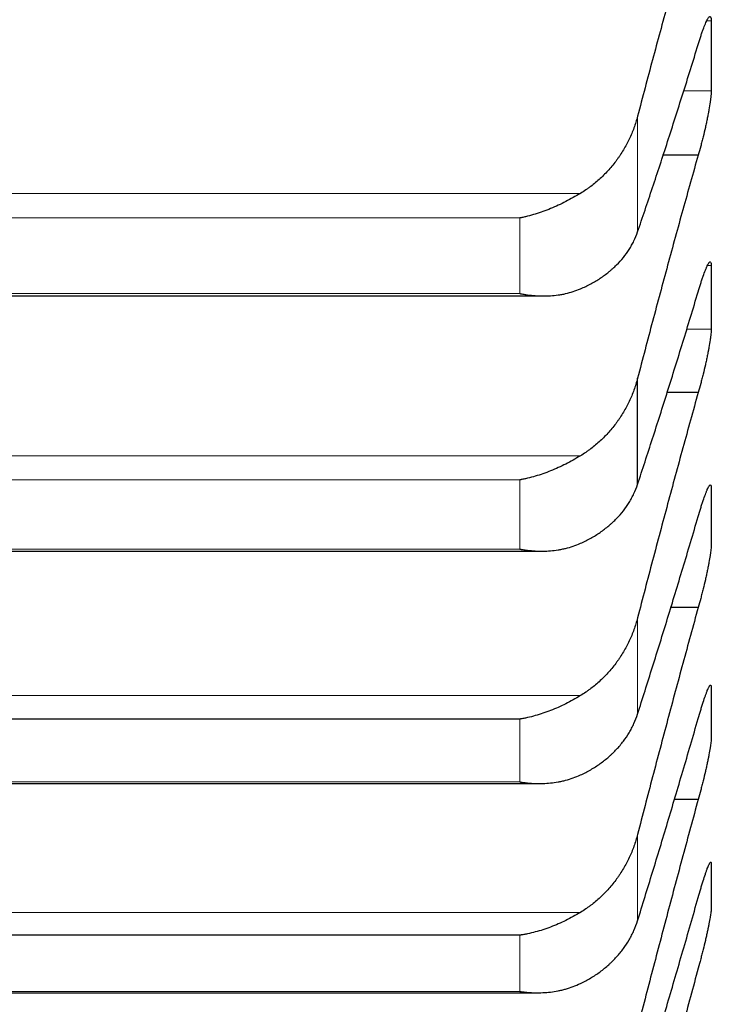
# Model space of a CAD drawing. Header units: inches. Extents: x 0 to 20790, y -12 to 14700.
# Tile 125 of 256: x 6286 to 6315, y 9371 to 9412. Entities that reach past the tile are written whole.
import ezdxf

# ---------------------------------------------------------------- set-up
doc = ezdxf.new("R2010")
doc.units = ezdxf.units.IN
doc.layers.add('1', color=7, linetype='Continuous', true_color=0xffffff)
doc.layers.add('254', color=7, linetype='Continuous', true_color=0xffffff)
doc.styles.add('latin_extended', font='simplex.shx')
doc.dimstyles.get("Standard").update_dxf_attribs({"dimtxt": 0.18, "dimasz": 0.18, "dimexe": 0.18, "dimexo": 0.0625, "dimgap": 0.09, "dimtad": 0, "dimtih": 1, "dimtoh": 1, "dimdec": 4, "dimzin": 0, "dimdsep": 46, "dimtxsty": 'Standard', "dimcen": 0.09, "dimadec": 0, "dimazin": 0, "dimtfac": 1, "dimtdec": 4, "dimtofl": 0, "dimtmove": 0, "dimatfit": 3, "dimfxl": 1, "dimtolj": 1, "dimtzin": 0, "dimarcsym": 0})

# ---------------------------------------------------------------- blocks, each defined once
blk = doc.blocks.new('_U2')
at = {"layer": '254', "color": 3, "linetype": 'Continuous', "lineweight": 13, "transparency": 16777216}
for p, q in [((7346.058, 11562.404), (7346.058, 8391.817)), ((658.558, 9851.463), (658.558, 8391.817)), ((781.058, 8426.817), (7223.558, 8426.817))]:
    blk.add_line(p, q, dxfattribs=at)
at = {"layer": '254', "color": 3, "transparency": 16777216}
for points in [[(781.058, 8447.233), (781.058, 8406.4), (658.558, 8426.817)], [(7223.558, 8406.4), (7223.558, 8447.233), (7346.058, 8426.817)]]:
    blk.add_solid(points, dxfattribs=at)
at = {"layer": 'Defpoints', "color": 0, "transparency": 16777216}
for p in [(7346.058, 11597.404), (658.558, 9886.463), (7346.058, 8426.817)]:
    blk.add_point(p, dxfattribs=at)
at = {"layer": '254', "color": 2, "lineweight": 13, "transparency": 16777216, "insert": (3786.475, 8610.567), "char_height": 122.5, "attachment_point": 1, "style": 'latin_extended'}
blk.add_mtext('\\A1;6687', dxfattribs=at)

msp = doc.modelspace()

# ---------------------------------------------------------------- linework, layer by layer
at = {"layer": '1', "color": 110, "linetype": 'Continuous', "lineweight": 13}
for p, q in [((6314.556, 9411.485), (6314.367, 9411.485)), ((6314.556, 9408.619), (6313.406, 9408.619)), ((6311.532, 9402.826), (6311.532, 9407.574)), ((6309.19, 9404.411), (6267.927, 9404.411)), ((6306.702, 9403.401), (6270.414, 9403.401)), ((6306.702, 9400.301), (6306.702, 9403.401)), ((6314.556, 9401.449), (6314.405, 9401.449)), ((6306.702, 9400.301), (6270.414, 9400.301)), ((6314.556, 9398.834), (6313.535, 9398.834)), ((6309.19, 9393.644), (6267.927, 9393.644)), ((6306.702, 9392.657), (6270.414, 9392.657)), ((6306.702, 9389.816), (6306.702, 9392.657)), ((6306.702, 9389.816), (6270.414, 9389.816)), ((6311.532, 9383.049), (6311.532, 9386.997)), ((6309.19, 9383.807), (6267.927, 9383.807)), ((6306.702, 9380.267), (6306.702, 9382.844)), ((6306.702, 9380.267), (6270.414, 9380.267)), ((6311.532, 9374.574), (6311.532, 9378.111)), ((6309.19, 9374.916), (6267.927, 9374.916)), ((6306.702, 9371.669), (6306.702, 9373.979)), ((6306.702, 9371.669), (6270.414, 9371.669))]:
    msp.add_line(p, q, dxfattribs=at)
at = {"layer": '1', "color": 2, "linetype": 'Continuous', "lineweight": 25}
for p, q in [((6314.021, 9405.983), (6312.553, 9405.983)), ((6269.439, 9400.203), (6307.652, 9400.203)), ((6311.532, 9392.471), (6311.532, 9396.823)), ((6314.021, 9396.24), (6312.718, 9396.24)), ((6269.527, 9389.735), (6307.564, 9389.735)), ((6314.021, 9387.423), (6312.875, 9387.423)), ((6306.702, 9382.844), (6270.414, 9382.844)), ((6269.615, 9380.201), (6307.476, 9380.201)), ((6314.021, 9379.547), (6313.025, 9379.547)), ((6306.702, 9373.979), (6270.414, 9373.979)), ((6269.704, 9371.617), (6307.389, 9371.617))]:
    msp.add_line(p, q, dxfattribs=at)
for points in [[(6314.021, 9416.636), (6313.81, 9415.904), (6313.39, 9414.428), (6312.765, 9412.18), (6312.146, 9409.897), (6311.736, 9408.352), (6311.532, 9407.574)], [(6314.556, 9411.485), (6314.557, 9411.007), (6314.558, 9410.53), (6314.558, 9410.052)], [(6311.532, 9402.826), (6311.736, 9403.421), (6312.146, 9404.635), (6312.765, 9406.524), (6313.39, 9408.481), (6313.81, 9409.831), (6314.021, 9410.517)], [(6314.558, 9410.052), (6314.558, 9409.574), (6314.557, 9409.096), (6314.556, 9408.619)], [(6314.021, 9405.983), (6313.81, 9405.239), (6313.39, 9403.743), (6312.765, 9401.468), (6312.146, 9399.163), (6311.736, 9397.606), (6311.532, 9396.823)], [(6314.556, 9401.449), (6314.557, 9401.013), (6314.558, 9400.577), (6314.558, 9400.141)], [(6311.532, 9392.471), (6311.736, 9393.087), (6312.146, 9394.34), (6312.765, 9396.284), (6313.39, 9398.293), (6313.81, 9399.674), (6314.021, 9400.376)], [(6314.558, 9400.141), (6314.558, 9399.706), (6314.557, 9399.27), (6314.556, 9398.834)], [(6314.021, 9396.24), (6313.81, 9395.487), (6313.39, 9393.972), (6312.765, 9391.673), (6312.146, 9389.35), (6311.736, 9387.784), (6311.532, 9386.997)], [(6314.556, 9392.33), (6314.557, 9391.937), (6314.558, 9391.544), (6314.558, 9391.151)], [(6311.532, 9383.049), (6311.736, 9383.684), (6312.146, 9384.975), (6312.765, 9386.971), (6313.39, 9389.027), (6313.81, 9390.438), (6314.021, 9391.153)], [(6314.558, 9391.151), (6314.558, 9390.758), (6314.557, 9390.364), (6314.556, 9389.971)], [(6314.021, 9387.423), (6313.81, 9386.661), (6313.39, 9385.13), (6312.765, 9382.812), (6312.146, 9380.474), (6311.736, 9378.901), (6311.532, 9378.111)], [(6314.556, 9384.143), (6314.557, 9383.793), (6314.558, 9383.443), (6314.558, 9383.094)], [(6314.558, 9383.094), (6314.558, 9382.744), (6314.557, 9382.395), (6314.556, 9382.045)], [(6311.532, 9374.574), (6311.736, 9375.228), (6312.146, 9376.553), (6312.765, 9378.598), (6313.39, 9380.699), (6313.81, 9382.137), (6314.021, 9382.865)], [(6314.021, 9379.547), (6313.81, 9378.777), (6313.39, 9377.232), (6312.765, 9374.899), (6312.146, 9372.549), (6311.736, 9370.972), (6311.532, 9370.181)], [(6314.556, 9376.901), (6314.557, 9376.596), (6314.558, 9376.29), (6314.558, 9375.984)], [(6314.558, 9375.984), (6314.558, 9375.678), (6314.557, 9375.373), (6314.556, 9375.067)], [(6311.532, 9367.06), (6311.736, 9367.73), (6312.146, 9369.089), (6312.765, 9371.18), (6313.39, 9373.322), (6313.81, 9374.784), (6314.021, 9375.524)], [(6314.021, 9372.623), (6313.81, 9371.846), (6313.39, 9370.29), (6312.765, 9367.945), (6312.146, 9365.588), (6311.736, 9364.01), (6311.532, 9363.219)]]:
    msp.add_open_spline(points, degree=3, dxfattribs=at)
for points, knots in [([(6314.021, 9410.517), (6314.055, 9410.634), (6314.089, 9410.744), (6314.14, 9410.898), (6314.156, 9410.948), (6314.181, 9411.02), (6314.189, 9411.044), (6314.206, 9411.09), (6314.214, 9411.113), (6314.254, 9411.222), (6314.284, 9411.3), (6314.328, 9411.402), (6314.342, 9411.433), (6314.362, 9411.476), (6314.369, 9411.49), (6314.382, 9411.516), (6314.388, 9411.528), (6314.419, 9411.585), (6314.442, 9411.619), (6314.467, 9411.646), (6314.471, 9411.65), (6314.481, 9411.658), (6314.485, 9411.661), (6314.498, 9411.668), (6314.506, 9411.669), (6314.527, 9411.662), (6314.537, 9411.645), (6314.546, 9411.607), (6314.548, 9411.599), (6314.551, 9411.58), (6314.552, 9411.57), (6314.555, 9411.538), (6314.556, 9411.513), (6314.556, 9411.485)], [0, 0, 0, 0, 0.125, 0.125, 0.1875, 0.1875, 0.21875, 0.21875, 0.25, 0.25, 0.375, 0.375, 0.4375, 0.4375, 0.46875, 0.46875, 0.5, 0.5, 0.625, 0.625, 0.65625, 0.65625, 0.6875, 0.6875, 0.75, 0.75, 0.875, 0.875, 0.90625, 0.90625, 0.9375, 0.9375, 1, 1, 1, 1]), ([(6314.556, 9408.619), (6314.556, 9408.591), (6314.554, 9408.529), (6314.545, 9408.421), (6314.537, 9408.338), (6314.529, 9408.272), (6314.526, 9408.25), (6314.52, 9408.203), (6314.516, 9408.179), (6314.499, 9408.058), (6314.482, 9407.954), (6314.457, 9407.814), (6314.452, 9407.785), (6314.444, 9407.742), (6314.441, 9407.727), (6314.436, 9407.698), (6314.422, 9407.625), (6314.395, 9407.49), (6314.369, 9407.366), (6314.342, 9407.241), (6314.328, 9407.178), (6314.284, 9406.985), (6314.254, 9406.856), (6314.206, 9406.665), (6314.19, 9406.601), (6314.165, 9406.505), (6314.157, 9406.473), (6314.14, 9406.41), (6314.132, 9406.378), (6314.089, 9406.222), (6314.055, 9406.1), (6314.021, 9405.983)], [0, 0, 0, 0, 0.0625, 0.125, 0.1875, 0.1875, 0.21875, 0.21875, 0.25, 0.25, 0.375, 0.375, 0.40625, 0.40625, 0.421875, 0.421875, 0.4375, 0.5, 0.5625, 0.5625, 0.625, 0.625, 0.75, 0.75, 0.8125, 0.8125, 0.84375, 0.84375, 0.875, 0.875, 1, 1, 1, 1]), ([(6311.532, 9407.574), (6311.489, 9407.411), (6311.439, 9407.252), (6311.325, 9406.939), (6311.196, 9406.632), (6311.038, 9406.337), (6310.909, 9406.121), (6310.864, 9406.049), (6310.794, 9405.944), (6310.77, 9405.909), (6310.721, 9405.839), (6310.697, 9405.805), (6310.572, 9405.635), (6310.36, 9405.375), (6310.125, 9405.136), (6309.878, 9404.908), (6309.749, 9404.8), (6309.579, 9404.672), (6309.544, 9404.647), (6309.475, 9404.597), (6309.37, 9404.524), (6309.263, 9404.455), (6309.19, 9404.411)], [0, 0, 0, 0, 0.125, 0.125, 0.25, 0.375, 0.375, 0.4375, 0.4375, 0.46875, 0.46875, 0.5, 0.5, 0.625, 0.75, 0.75, 0.875, 0.875, 0.90625, 0.90625, 0.9375, 1, 1, 1, 1]), ([(6309.19, 9404.411), (6309.09, 9404.351), (6308.99, 9404.292), (6308.789, 9404.18), (6308.687, 9404.126), (6308.484, 9404.021), (6308.381, 9403.971), (6308.174, 9403.876), (6308.07, 9403.831), (6307.86, 9403.744), (6307.756, 9403.704), (6307.546, 9403.628), (6307.441, 9403.593), (6307.231, 9403.529), (6307.125, 9403.499), (6306.967, 9403.459), (6306.888, 9403.44), (6306.795, 9403.42), (6306.749, 9403.41), (6306.729, 9403.406), (6306.716, 9403.404), (6306.709, 9403.402), (6306.702, 9403.401)], [0, 0, 0, 0, 0.125, 0.125, 0.25, 0.25, 0.375, 0.375, 0.5, 0.5, 0.625, 0.625, 0.75, 0.75, 0.875, 0.875, 0.9375, 0.96875, 0.984375, 0.992187, 0.992187, 1, 1, 1, 1]), ([(6309.19, 9400.495), (6309.336, 9400.557), (6309.476, 9400.625), (6309.744, 9400.769), (6310.002, 9400.923), (6310.238, 9401.096), (6310.379, 9401.21), (6310.407, 9401.233), (6310.462, 9401.28), (6310.489, 9401.304), (6310.569, 9401.376), (6310.621, 9401.425), (6310.77, 9401.574), (6310.863, 9401.677), (6311.035, 9401.889), (6311.114, 9401.998), (6311.222, 9402.168), (6311.256, 9402.225), (6311.305, 9402.312), (6311.321, 9402.341), (6311.352, 9402.4), (6311.367, 9402.43), (6311.439, 9402.579), (6311.489, 9402.701), (6311.532, 9402.826)], [0, 0, 0, 0, 0.125, 0.125, 0.25, 0.375, 0.375, 0.40625, 0.40625, 0.4375, 0.4375, 0.5, 0.5, 0.625, 0.625, 0.75, 0.75, 0.8125, 0.8125, 0.84375, 0.84375, 0.875, 0.875, 1, 1, 1, 1]), ([(6314.021, 9400.376), (6314.055, 9400.495), (6314.089, 9400.607), (6314.14, 9400.766), (6314.156, 9400.817), (6314.181, 9400.892), (6314.189, 9400.916), (6314.206, 9400.964), (6314.214, 9400.987), (6314.254, 9401.102), (6314.284, 9401.183), (6314.328, 9401.292), (6314.342, 9401.325), (6314.362, 9401.372), (6314.369, 9401.387), (6314.382, 9401.415), (6314.388, 9401.429), (6314.419, 9401.492), (6314.442, 9401.53), (6314.467, 9401.564), (6314.471, 9401.57), (6314.481, 9401.58), (6314.485, 9401.584), (6314.498, 9401.595), (6314.506, 9401.598), (6314.527, 9401.6), (6314.537, 9401.588), (6314.546, 9401.557), (6314.548, 9401.549), (6314.551, 9401.534), (6314.552, 9401.525), (6314.555, 9401.496), (6314.556, 9401.474), (6314.556, 9401.449)], [0, 0, 0, 0, 0.125, 0.125, 0.1875, 0.1875, 0.21875, 0.21875, 0.25, 0.25, 0.375, 0.375, 0.4375, 0.4375, 0.46875, 0.46875, 0.5, 0.5, 0.625, 0.625, 0.65625, 0.65625, 0.6875, 0.6875, 0.75, 0.75, 0.875, 0.875, 0.90625, 0.90625, 0.9375, 0.9375, 1, 1, 1, 1]), ([(6306.702, 9400.301), (6306.706, 9400.3), (6306.709, 9400.299), (6306.716, 9400.298), (6306.719, 9400.298), (6306.729, 9400.296), (6306.749, 9400.292), (6306.795, 9400.284), (6306.888, 9400.268), (6306.967, 9400.256), (6307.125, 9400.235), (6307.23, 9400.224), (6307.544, 9400.201), (6307.752, 9400.199), (6308.063, 9400.218), (6308.166, 9400.229), (6308.322, 9400.25), (6308.374, 9400.258), (6308.477, 9400.277), (6308.529, 9400.287), (6308.684, 9400.322), (6308.787, 9400.35), (6308.989, 9400.414), (6309.09, 9400.452), (6309.19, 9400.495)], [0, 0, 0, 0, 0.003906, 0.003906, 0.007812, 0.007812, 0.015625, 0.03125, 0.0625, 0.125, 0.125, 0.25, 0.25, 0.5, 0.5, 0.625, 0.625, 0.6875, 0.6875, 0.75, 0.75, 0.875, 0.875, 1, 1, 1, 1]), ([(6314.556, 9398.834), (6314.556, 9398.809), (6314.554, 9398.752), (6314.545, 9398.651), (6314.537, 9398.572), (6314.529, 9398.509), (6314.526, 9398.487), (6314.52, 9398.443), (6314.516, 9398.42), (6314.499, 9398.303), (6314.482, 9398.202), (6314.457, 9398.066), (6314.452, 9398.038), (6314.444, 9397.996), (6314.441, 9397.981), (6314.436, 9397.953), (6314.422, 9397.881), (6314.395, 9397.748), (6314.369, 9397.626), (6314.342, 9397.503), (6314.328, 9397.44), (6314.284, 9397.248), (6314.254, 9397.12), (6314.206, 9396.928), (6314.19, 9396.864), (6314.165, 9396.768), (6314.157, 9396.736), (6314.14, 9396.672), (6314.132, 9396.64), (6314.089, 9396.483), (6314.055, 9396.36), (6314.021, 9396.24)], [0, 0, 0, 0, 0.0625, 0.125, 0.1875, 0.1875, 0.21875, 0.21875, 0.25, 0.25, 0.375, 0.375, 0.40625, 0.40625, 0.421875, 0.421875, 0.4375, 0.5, 0.5625, 0.5625, 0.625, 0.625, 0.75, 0.75, 0.8125, 0.8125, 0.84375, 0.84375, 0.875, 0.875, 1, 1, 1, 1]), ([(6311.532, 9396.823), (6311.489, 9396.659), (6311.439, 9396.499), (6311.325, 9396.184), (6311.196, 9395.875), (6311.038, 9395.579), (6310.909, 9395.361), (6310.864, 9395.289), (6310.794, 9395.183), (6310.77, 9395.148), (6310.721, 9395.078), (6310.697, 9395.044), (6310.572, 9394.873), (6310.36, 9394.612), (6310.125, 9394.372), (6309.878, 9394.143), (6309.749, 9394.034), (6309.579, 9393.906), (6309.544, 9393.881), (6309.475, 9393.831), (6309.37, 9393.758), (6309.263, 9393.688), (6309.19, 9393.644)], [0, 0, 0, 0, 0.125, 0.125, 0.25, 0.375, 0.375, 0.4375, 0.4375, 0.46875, 0.46875, 0.5, 0.5, 0.625, 0.75, 0.75, 0.875, 0.875, 0.90625, 0.90625, 0.9375, 1, 1, 1, 1]), ([(6309.19, 9393.644), (6309.09, 9393.583), (6308.99, 9393.525), (6308.789, 9393.413), (6308.687, 9393.359), (6308.484, 9393.256), (6308.381, 9393.206), (6308.174, 9393.113), (6308.07, 9393.068), (6307.86, 9392.984), (6307.756, 9392.945), (6307.546, 9392.872), (6307.441, 9392.838), (6307.231, 9392.776), (6307.125, 9392.748), (6306.967, 9392.711), (6306.888, 9392.693), (6306.795, 9392.674), (6306.749, 9392.665), (6306.729, 9392.662), (6306.716, 9392.659), (6306.709, 9392.658), (6306.702, 9392.657)], [0, 0, 0, 0, 0.125, 0.125, 0.25, 0.25, 0.375, 0.375, 0.5, 0.5, 0.625, 0.625, 0.75, 0.75, 0.875, 0.875, 0.9375, 0.96875, 0.984375, 0.992187, 0.992187, 1, 1, 1, 1]), ([(6309.19, 9390.055), (6309.336, 9390.12), (6309.476, 9390.19), (6309.744, 9390.34), (6310.002, 9390.5), (6310.238, 9390.68), (6310.379, 9390.798), (6310.407, 9390.822), (6310.462, 9390.871), (6310.489, 9390.895), (6310.569, 9390.97), (6310.621, 9391.021), (6310.77, 9391.175), (6310.863, 9391.282), (6311.035, 9391.502), (6311.114, 9391.615), (6311.222, 9391.79), (6311.256, 9391.85), (6311.305, 9391.94), (6311.321, 9391.97), (6311.352, 9392.031), (6311.367, 9392.062), (6311.439, 9392.217), (6311.489, 9392.343), (6311.532, 9392.471)], [0, 0, 0, 0, 0.125, 0.125, 0.25, 0.375, 0.375, 0.40625, 0.40625, 0.4375, 0.4375, 0.5, 0.5, 0.625, 0.625, 0.75, 0.75, 0.8125, 0.8125, 0.84375, 0.84375, 0.875, 0.875, 1, 1, 1, 1]), ([(6314.021, 9391.153), (6314.055, 9391.274), (6314.089, 9391.389), (6314.14, 9391.552), (6314.156, 9391.605), (6314.181, 9391.681), (6314.189, 9391.707), (6314.206, 9391.756), (6314.214, 9391.781), (6314.254, 9391.899), (6314.284, 9391.985), (6314.328, 9392.1), (6314.342, 9392.135), (6314.362, 9392.185), (6314.369, 9392.202), (6314.382, 9392.232), (6314.388, 9392.247), (6314.419, 9392.316), (6314.442, 9392.36), (6314.467, 9392.399), (6314.471, 9392.406), (6314.481, 9392.419), (6314.485, 9392.425), (6314.498, 9392.439), (6314.506, 9392.446), (6314.527, 9392.455), (6314.537, 9392.448), (6314.546, 9392.423), (6314.548, 9392.418), (6314.551, 9392.404), (6314.552, 9392.397), (6314.555, 9392.372), (6314.556, 9392.352), (6314.556, 9392.33)], [0, 0, 0, 0, 0.125, 0.125, 0.1875, 0.1875, 0.21875, 0.21875, 0.25, 0.25, 0.375, 0.375, 0.4375, 0.4375, 0.46875, 0.46875, 0.5, 0.5, 0.625, 0.625, 0.65625, 0.65625, 0.6875, 0.6875, 0.75, 0.75, 0.875, 0.875, 0.90625, 0.90625, 0.9375, 0.9375, 1, 1, 1, 1]), ([(6306.702, 9389.816), (6306.706, 9389.815), (6306.709, 9389.814), (6306.716, 9389.813), (6306.719, 9389.813), (6306.729, 9389.811), (6306.749, 9389.808), (6306.795, 9389.8), (6306.888, 9389.786), (6306.967, 9389.775), (6307.125, 9389.757), (6307.23, 9389.748), (6307.544, 9389.731), (6307.752, 9389.732), (6308.063, 9389.758), (6308.166, 9389.77), (6308.322, 9389.794), (6308.374, 9389.803), (6308.477, 9389.824), (6308.529, 9389.835), (6308.684, 9389.873), (6308.787, 9389.902), (6308.989, 9389.971), (6309.09, 9390.01), (6309.19, 9390.055)], [0, 0, 0, 0, 0.003906, 0.003906, 0.007812, 0.007812, 0.015625, 0.03125, 0.0625, 0.125, 0.125, 0.25, 0.25, 0.5, 0.5, 0.625, 0.625, 0.6875, 0.6875, 0.75, 0.75, 0.875, 0.875, 1, 1, 1, 1]), ([(6314.556, 9389.971), (6314.556, 9389.949), (6314.554, 9389.897), (6314.545, 9389.802), (6314.537, 9389.728), (6314.529, 9389.668), (6314.526, 9389.647), (6314.52, 9389.605), (6314.516, 9389.583), (6314.499, 9389.471), (6314.482, 9389.373), (6314.457, 9389.241), (6314.452, 9389.214), (6314.444, 9389.172), (6314.441, 9389.158), (6314.436, 9389.13), (6314.422, 9389.06), (6314.395, 9388.93), (6314.369, 9388.81), (6314.342, 9388.688), (6314.328, 9388.626), (6314.284, 9388.436), (6314.254, 9388.308), (6314.206, 9388.117), (6314.19, 9388.053), (6314.165, 9387.956), (6314.157, 9387.924), (6314.14, 9387.86), (6314.132, 9387.828), (6314.089, 9387.669), (6314.055, 9387.545), (6314.021, 9387.423)], [0, 0, 0, 0, 0.0625, 0.125, 0.1875, 0.1875, 0.21875, 0.21875, 0.25, 0.25, 0.375, 0.375, 0.40625, 0.40625, 0.421875, 0.421875, 0.4375, 0.5, 0.5625, 0.5625, 0.625, 0.625, 0.75, 0.75, 0.8125, 0.8125, 0.84375, 0.84375, 0.875, 0.875, 1, 1, 1, 1]), ([(6311.532, 9386.997), (6311.489, 9386.832), (6311.439, 9386.671), (6311.325, 9386.355), (6311.196, 9386.045), (6311.038, 9385.747), (6310.909, 9385.529), (6310.864, 9385.457), (6310.794, 9385.35), (6310.77, 9385.315), (6310.721, 9385.245), (6310.697, 9385.211), (6310.572, 9385.039), (6310.36, 9384.777), (6310.125, 9384.536), (6309.878, 9384.307), (6309.749, 9384.198), (6309.579, 9384.069), (6309.544, 9384.044), (6309.475, 9383.994), (6309.37, 9383.921), (6309.263, 9383.851), (6309.19, 9383.807)], [0, 0, 0, 0, 0.125, 0.125, 0.25, 0.375, 0.375, 0.4375, 0.4375, 0.46875, 0.46875, 0.5, 0.5, 0.625, 0.75, 0.75, 0.875, 0.875, 0.90625, 0.90625, 0.9375, 1, 1, 1, 1]), ([(6314.021, 9382.865), (6314.055, 9382.988), (6314.089, 9383.105), (6314.14, 9383.271), (6314.156, 9383.325), (6314.181, 9383.405), (6314.189, 9383.431), (6314.206, 9383.482), (6314.214, 9383.507), (6314.254, 9383.63), (6314.284, 9383.719), (6314.328, 9383.84), (6314.342, 9383.878), (6314.362, 9383.931), (6314.369, 9383.949), (6314.382, 9383.982), (6314.388, 9383.997), (6314.419, 9384.072), (6314.442, 9384.121), (6314.467, 9384.167), (6314.471, 9384.175), (6314.481, 9384.191), (6314.485, 9384.198), (6314.498, 9384.216), (6314.506, 9384.225), (6314.527, 9384.242), (6314.537, 9384.241), (6314.546, 9384.222), (6314.548, 9384.218), (6314.551, 9384.207), (6314.552, 9384.201), (6314.555, 9384.18), (6314.556, 9384.163), (6314.556, 9384.143)], [0, 0, 0, 0, 0.125, 0.125, 0.1875, 0.1875, 0.21875, 0.21875, 0.25, 0.25, 0.375, 0.375, 0.4375, 0.4375, 0.46875, 0.46875, 0.5, 0.5, 0.625, 0.625, 0.65625, 0.65625, 0.6875, 0.6875, 0.75, 0.75, 0.875, 0.875, 0.90625, 0.90625, 0.9375, 0.9375, 1, 1, 1, 1]), ([(6309.19, 9383.807), (6309.09, 9383.746), (6308.99, 9383.688), (6308.789, 9383.576), (6308.687, 9383.523), (6308.484, 9383.421), (6308.381, 9383.372), (6308.174, 9383.28), (6308.07, 9383.237), (6307.86, 9383.155), (6307.756, 9383.117), (6307.546, 9383.047), (6307.441, 9383.014), (6307.231, 9382.956), (6307.125, 9382.929), (6306.967, 9382.894), (6306.888, 9382.877), (6306.795, 9382.86), (6306.749, 9382.852), (6306.729, 9382.849), (6306.716, 9382.846), (6306.709, 9382.845), (6306.702, 9382.844)], [0, 0, 0, 0, 0.125, 0.125, 0.25, 0.25, 0.375, 0.375, 0.5, 0.5, 0.625, 0.625, 0.75, 0.75, 0.875, 0.875, 0.9375, 0.96875, 0.984375, 0.992187, 0.992187, 1, 1, 1, 1]), ([(6309.19, 9380.551), (6309.336, 9380.618), (6309.476, 9380.691), (6309.744, 9380.846), (6310.002, 9381.012), (6310.238, 9381.198), (6310.379, 9381.32), (6310.407, 9381.345), (6310.462, 9381.396), (6310.489, 9381.421), (6310.569, 9381.498), (6310.621, 9381.551), (6310.77, 9381.711), (6310.863, 9381.821), (6311.035, 9382.048), (6311.114, 9382.165), (6311.222, 9382.346), (6311.256, 9382.407), (6311.305, 9382.501), (6311.321, 9382.532), (6311.352, 9382.595), (6311.367, 9382.627), (6311.439, 9382.786), (6311.489, 9382.917), (6311.532, 9383.049)], [0, 0, 0, 0, 0.125, 0.125, 0.25, 0.375, 0.375, 0.40625, 0.40625, 0.4375, 0.4375, 0.5, 0.5, 0.625, 0.625, 0.75, 0.75, 0.8125, 0.8125, 0.84375, 0.84375, 0.875, 0.875, 1, 1, 1, 1]), ([(6314.556, 9382.045), (6314.556, 9382.024), (6314.554, 9381.978), (6314.545, 9381.89), (6314.537, 9381.82), (6314.529, 9381.764), (6314.526, 9381.744), (6314.52, 9381.703), (6314.516, 9381.682), (6314.499, 9381.576), (6314.482, 9381.481), (6314.457, 9381.353), (6314.452, 9381.326), (6314.444, 9381.286), (6314.441, 9381.273), (6314.436, 9381.245), (6314.422, 9381.177), (6314.395, 9381.05), (6314.369, 9380.932), (6314.342, 9380.811), (6314.328, 9380.75), (6314.284, 9380.562), (6314.254, 9380.435), (6314.206, 9380.244), (6314.19, 9380.18), (6314.165, 9380.084), (6314.157, 9380.052), (6314.14, 9379.987), (6314.132, 9379.955), (6314.089, 9379.795), (6314.055, 9379.67), (6314.021, 9379.547)], [0, 0, 0, 0, 0.0625, 0.125, 0.1875, 0.1875, 0.21875, 0.21875, 0.25, 0.25, 0.375, 0.375, 0.40625, 0.40625, 0.421875, 0.421875, 0.4375, 0.5, 0.5625, 0.5625, 0.625, 0.625, 0.75, 0.75, 0.8125, 0.8125, 0.84375, 0.84375, 0.875, 0.875, 1, 1, 1, 1]), ([(6306.702, 9380.267), (6306.706, 9380.266), (6306.709, 9380.266), (6306.716, 9380.265), (6306.719, 9380.264), (6306.729, 9380.262), (6306.749, 9380.259), (6306.795, 9380.253), (6306.888, 9380.24), (6306.967, 9380.231), (6307.125, 9380.215), (6307.23, 9380.208), (6307.544, 9380.196), (6307.752, 9380.202), (6308.063, 9380.233), (6308.166, 9380.247), (6308.322, 9380.275), (6308.374, 9380.285), (6308.477, 9380.307), (6308.529, 9380.32), (6308.684, 9380.36), (6308.787, 9380.392), (6308.989, 9380.464), (6309.09, 9380.504), (6309.19, 9380.551)], [0, 0, 0, 0, 0.003906, 0.003906, 0.007812, 0.007812, 0.015625, 0.03125, 0.0625, 0.125, 0.125, 0.25, 0.25, 0.5, 0.5, 0.625, 0.625, 0.6875, 0.6875, 0.75, 0.75, 0.875, 0.875, 1, 1, 1, 1]), ([(6311.532, 9378.111), (6311.489, 9377.946), (6311.439, 9377.785), (6311.325, 9377.468), (6311.196, 9377.157), (6311.038, 9376.859), (6310.909, 9376.64), (6310.864, 9376.568), (6310.794, 9376.461), (6310.77, 9376.425), (6310.721, 9376.355), (6310.697, 9376.321), (6310.572, 9376.149), (6310.36, 9375.886), (6310.125, 9375.646), (6309.878, 9375.416), (6309.749, 9375.307), (6309.579, 9375.178), (6309.544, 9375.153), (6309.475, 9375.103), (6309.37, 9375.029), (6309.263, 9374.96), (6309.19, 9374.916)], [0, 0, 0, 0, 0.125, 0.125, 0.25, 0.375, 0.375, 0.4375, 0.4375, 0.46875, 0.46875, 0.5, 0.5, 0.625, 0.75, 0.75, 0.875, 0.875, 0.90625, 0.90625, 0.9375, 1, 1, 1, 1]), ([(6314.021, 9375.524), (6314.055, 9375.648), (6314.089, 9375.767), (6314.14, 9375.938), (6314.156, 9375.993), (6314.181, 9376.074), (6314.189, 9376.101), (6314.206, 9376.154), (6314.214, 9376.18), (6314.254, 9376.307), (6314.284, 9376.4), (6314.328, 9376.526), (6314.342, 9376.566), (6314.362, 9376.623), (6314.369, 9376.641), (6314.382, 9376.677), (6314.388, 9376.693), (6314.419, 9376.774), (6314.442, 9376.827), (6314.467, 9376.88), (6314.471, 9376.889), (6314.481, 9376.907), (6314.485, 9376.915), (6314.498, 9376.938), (6314.506, 9376.949), (6314.527, 9376.974), (6314.537, 9376.978), (6314.546, 9376.967), (6314.548, 9376.963), (6314.551, 9376.955), (6314.552, 9376.951), (6314.555, 9376.934), (6314.556, 9376.919), (6314.556, 9376.901)], [0, 0, 0, 0, 0.125, 0.125, 0.1875, 0.1875, 0.21875, 0.21875, 0.25, 0.25, 0.375, 0.375, 0.4375, 0.4375, 0.46875, 0.46875, 0.5, 0.5, 0.625, 0.625, 0.65625, 0.65625, 0.6875, 0.6875, 0.75, 0.75, 0.875, 0.875, 0.90625, 0.90625, 0.9375, 0.9375, 1, 1, 1, 1]), ([(6314.556, 9375.067), (6314.556, 9375.049), (6314.554, 9375.007), (6314.545, 9374.927), (6314.537, 9374.862), (6314.529, 9374.808), (6314.526, 9374.79), (6314.52, 9374.751), (6314.516, 9374.731), (6314.499, 9374.63), (6314.482, 9374.539), (6314.457, 9374.415), (6314.452, 9374.389), (6314.444, 9374.35), (6314.441, 9374.337), (6314.436, 9374.31), (6314.422, 9374.244), (6314.395, 9374.12), (6314.369, 9374.004), (6314.342, 9373.886), (6314.328, 9373.825), (6314.284, 9373.639), (6314.254, 9373.514), (6314.206, 9373.323), (6314.19, 9373.259), (6314.165, 9373.163), (6314.157, 9373.131), (6314.14, 9373.066), (6314.132, 9373.034), (6314.089, 9372.874), (6314.055, 9372.747), (6314.021, 9372.623)], [0, 0, 0, 0, 0.0625, 0.125, 0.1875, 0.1875, 0.21875, 0.21875, 0.25, 0.25, 0.375, 0.375, 0.40625, 0.40625, 0.421875, 0.421875, 0.4375, 0.5, 0.5625, 0.5625, 0.625, 0.625, 0.75, 0.75, 0.8125, 0.8125, 0.84375, 0.84375, 0.875, 0.875, 1, 1, 1, 1]), ([(6309.19, 9374.916), (6309.09, 9374.855), (6308.99, 9374.797), (6308.789, 9374.686), (6308.687, 9374.633), (6308.484, 9374.532), (6308.381, 9374.485), (6308.174, 9374.395), (6308.07, 9374.352), (6307.86, 9374.273), (6307.756, 9374.236), (6307.546, 9374.168), (6307.441, 9374.138), (6307.231, 9374.082), (6307.125, 9374.057), (6306.967, 9374.024), (6306.888, 9374.009), (6306.795, 9373.993), (6306.749, 9373.986), (6306.729, 9373.983), (6306.716, 9373.981), (6306.709, 9373.98), (6306.702, 9373.979)], [0, 0, 0, 0, 0.125, 0.125, 0.25, 0.25, 0.375, 0.375, 0.5, 0.5, 0.625, 0.625, 0.75, 0.75, 0.875, 0.875, 0.9375, 0.96875, 0.984375, 0.992188, 0.992188, 1, 1, 1, 1]), ([(6309.19, 9371.998), (6309.336, 9372.067), (6309.476, 9372.143), (6309.744, 9372.303), (6310.002, 9372.474), (6310.238, 9372.666), (6310.379, 9372.793), (6310.407, 9372.818), (6310.462, 9372.87), (6310.489, 9372.897), (6310.569, 9372.976), (6310.621, 9373.03), (6310.77, 9373.195), (6310.863, 9373.309), (6311.035, 9373.543), (6311.114, 9373.664), (6311.222, 9373.85), (6311.256, 9373.913), (6311.305, 9374.009), (6311.321, 9374.042), (6311.352, 9374.107), (6311.367, 9374.139), (6311.439, 9374.304), (6311.489, 9374.438), (6311.532, 9374.574)], [0, 0, 0, 0, 0.125, 0.125, 0.25, 0.375, 0.375, 0.40625, 0.40625, 0.4375, 0.4375, 0.5, 0.5, 0.625, 0.625, 0.75, 0.75, 0.8125, 0.8125, 0.84375, 0.84375, 0.875, 0.875, 1, 1, 1, 1]), ([(6306.702, 9371.669), (6306.706, 9371.669), (6306.709, 9371.668), (6306.716, 9371.667), (6306.719, 9371.667), (6306.729, 9371.666), (6306.749, 9371.663), (6306.795, 9371.657), (6306.888, 9371.646), (6306.967, 9371.638), (6307.125, 9371.625), (6307.23, 9371.62), (6307.544, 9371.614), (6307.752, 9371.624), (6308.063, 9371.66), (6308.166, 9371.677), (6308.322, 9371.707), (6308.374, 9371.718), (6308.477, 9371.742), (6308.529, 9371.756), (6308.684, 9371.799), (6308.787, 9371.832), (6308.989, 9371.907), (6309.09, 9371.95), (6309.19, 9371.998)], [0, 0, 0, 0, 0.003906, 0.003906, 0.007812, 0.007812, 0.015625, 0.03125, 0.0625, 0.125, 0.125, 0.25, 0.25, 0.5, 0.5, 0.625, 0.625, 0.6875, 0.6875, 0.75, 0.75, 0.875, 0.875, 1, 1, 1, 1])]:
    msp.add_open_spline(points, degree=3, knots=knots, dxfattribs=at)

# ---------------------------------------------------------------- dimensions: what is measured, and where the dimension line sits
at = {"layer": '254', "color": 2, "linetype": 'Continuous', "lineweight": 13}
dim = msp.add_linear_dim(base=(7346.05829, 8426.8167), p1=(658.5583, 9886.46316), p2=(7346.05829, 11597.40368), dimstyle='Standard', override={"dimscale": 35, "dimtxt": 3.5, "dimasz": 3.5, "dimexe": 1, "dimexo": 1, "dimgap": 1.75, "dimtad": 1, "dimtih": 1, "dimtoh": 0, "dimdec": 0, "dimlfac": 1, "dimzin": 8, "dimdsep": 46, "dimlunit": 2, "dimtxsty": 'latin_extended', "dimsah": 1, "dimse1": 0, "dimse2": 0, "dimsd1": 0, "dimsd2": 0, "dimclrd": 3, "dimclre": 3, "dimclrt": 2, "dimtol": 0, "dimtm": -0.1, "dimtfac": 0.714286, "dimtdec": 3, "dimtofl": 1, "dimtmove": 0, "dimtzin": 8, "dimlwd": 13, "dimlwe": 13}, dxfattribs=at)
dim.commit()
dim.dimension.update_dxf_attribs({"geometry": '_U2', "text_midpoint": (4002.3083, 8426.8167), "dimtype": 160})

doc.saveas('drawing.dxf')
